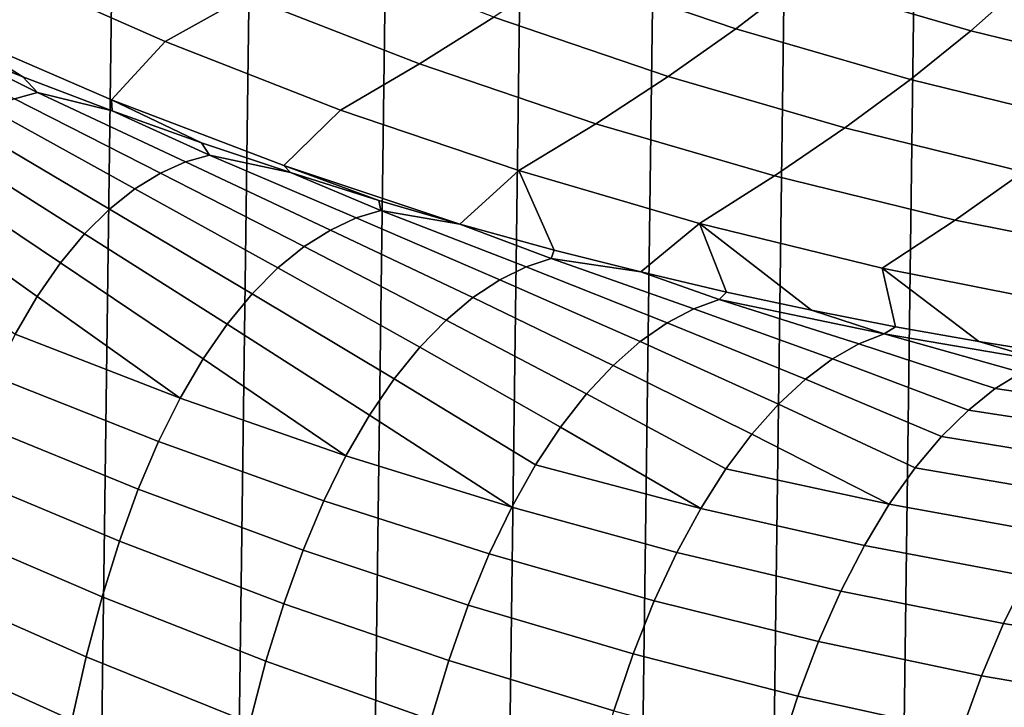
# Model space of a CAD drawing. Header units: metres. Extents: x -166 to 33, y -71 to 34.
# Tile 191 of 256: x 6.19 to 10.45, y -20.15 to -17.18. Entities that reach past the tile are written whole.
import ezdxf

# ---------------------------------------------------------------- set-up
doc = ezdxf.new("R2010")
doc.units = ezdxf.units.M
doc.layers.add('solid_12208131', color=7, linetype='CONTINUOUS')

msp = doc.modelspace()

# ---------------------------------------------------------------- linework, layer by layer
at = {"layer": 'solid_12208131'}
for points in [[(5.303488, -22.825027, -0.2), (5.911822, 22.674566, -0.2), (6.515336, 22.508831, -0.2), (5.91182, -22.674566, -0.2)], [(5.91182, -22.674566, -0.2), (6.515336, 22.508831, -0.2), (7.112642, 22.328314, -0.2), (6.515335, -22.508831, -0.2)], [(6.515335, -22.508831, -0.2), (7.112642, 22.328314, -0.2), (7.703588, 22.133078, -0.2), (7.112641, -22.328314, -0.2)], [(7.112641, -22.328314, -0.2), (7.703588, 22.133078, -0.2), (8.288025, 21.923267, -0.2), (7.703587, -22.133078, -0.2)], [(7.703587, -22.133078, -0.2), (8.288025, 21.923267, -0.2), (8.865869, 21.698912, -0.2), (8.288024, -21.923267, -0.2)], [(8.288024, -21.923267, -0.2), (8.865869, 21.698912, -0.2), (9.436847, 21.460112, -0.2), (8.865868, -21.698912, -0.2)], [(8.865868, -21.698912, -0.2), (9.436847, 21.460112, -0.2), (10.001131, 21.20686, -0.2), (9.436847, -21.460112, -0.2)], [(9.436847, -21.460112, -0.2), (10.001131, 21.20686, -0.2), (10.558856, 20.939127, -0.2), (10.00113, -21.20686, -0.2)], [(10.00113, -21.20686, -0.2), (10.558856, 20.939127, -0.2), (11.109608, 20.657166, -0.2), (10.558856, -20.939127, -0.2)], [(7.169547, -17.075974, 100.678085), (6.433221, -16.751072, 100.726952), (6.074989, -16.943743, 96.834633), (6.819518, -17.272381, 96.781342)], [(9.55747, -17.008421, 112.298767), (8.82147, -16.758669, 112.334923), (8.542446, -16.963484, 108.433121), (9.287196, -17.21629, 108.391953)], [(10.540484, -17.01362, 116.173782), (9.803226, -16.798903, 116.205116), (9.55747, -17.008421, 112.298767), (10.303694, -17.225817, 112.262115)], [(8.241157, -17.166618, 104.530785), (7.499704, -16.877941, 104.576019), (7.169547, -17.075974, 100.678085), (7.919444, -17.368036, 100.628326)], [(6.074989, -16.943743, 96.834633), (5.853735, -17.207378, 92.933052), (6.587081, -17.523687, 92.876701), (6.819518, -17.272381, 96.781342)], [(9.287196, -17.21629, 108.391953), (8.542446, -16.963484, 108.433121), (8.241157, -17.166618, 104.530785), (8.994572, -17.422451, 104.484833)], [(10.303694, -17.225817, 112.262115), (9.55747, -17.008421, 112.298767), (9.287196, -17.21629, 108.391953), (10.042293, -17.436342, 108.350212)], [(11.286403, -17.196095, 116.142082), (10.540484, -17.01362, 116.173782), (10.303694, -17.225817, 112.262115), (11.058681, -17.410566, 112.225029)], [(7.919444, -17.368036, 100.628326), (7.169547, -17.075974, 100.678085), (6.819518, -17.272381, 96.781342), (7.577769, -17.567804, 96.727066)], [(6.16825, -17.518808, 91.485214), (6.268001, -17.492041, 91.894508), (5.816472, -17.267275, 92.117111), (5.525722, -17.188301, 91.654449)], [(8.994572, -17.422451, 104.484833), (8.241157, -17.166618, 104.530785), (7.919444, -17.368036, 100.628326), (8.681439, -17.626871, 100.577759)], [(5.816472, -17.267275, 92.117111), (6.204205, -17.42375, 92.243034), (5.853735, -17.207378, 92.933052)], [(6.591199, -17.570972, 92.362312), (6.587081, -17.523687, 92.876701), (5.853735, -17.207378, 92.933052), (6.204205, -17.42375, 92.243034)], [(10.042293, -17.436342, 108.350212), (9.287196, -17.21629, 108.391953), (8.994572, -17.422451, 104.484833), (9.758452, -17.645138, 104.438232)], [(11.058681, -17.410566, 112.225029), (10.303694, -17.225817, 112.262115), (10.042293, -17.436342, 108.350212), (10.806257, -17.62335, 108.307991)], [(6.268001, -17.492041, 91.894508), (6.204205, -17.42375, 92.243034), (5.816472, -17.267275, 92.117111)], [(6.819518, -17.272381, 96.781342), (6.587081, -17.523687, 92.876701), (7.333254, -17.808247, 92.819359), (7.577769, -17.567804, 96.727066)], [(8.681439, -17.626871, 100.577759), (7.919444, -17.368036, 100.628326), (7.577769, -17.567804, 96.727066), (8.348253, -17.829615, 96.671921)], [(6.268001, -17.492041, 91.894508), (6.591199, -17.570972, 92.362312), (6.204205, -17.42375, 92.243034)], [(9.758452, -17.645138, 104.438232), (8.994572, -17.422451, 104.484833), (8.681439, -17.626871, 100.577759), (9.45402, -17.852171, 100.526482)], [(10.806257, -17.62335, 108.307991), (10.042293, -17.436342, 108.350212), (9.758452, -17.645138, 104.438232), (10.531305, -17.834385, 104.39109)], [(6.798928, -17.840712, 91.286934), (6.90729, -17.792402, 91.699608), (6.268001, -17.492041, 91.894508), (6.16825, -17.518808, 91.485214)], [(6.90729, -17.792402, 91.699608), (7.011132, -17.763283, 92.110817), (6.591199, -17.570972, 92.362312), (6.268001, -17.492041, 91.894508)], [(6.688719, -17.908413, 90.875069), (6.798928, -17.840712, 91.286934), (6.16825, -17.518808, 91.485214), (6.064278, -17.564175, 91.074089)], [(7.361532, -17.838154, 92.580727), (7.333254, -17.808247, 92.819359), (6.587081, -17.523687, 92.876701), (6.977114, -17.709059, 92.474907)], [(6.591199, -17.570972, 92.362312), (6.977114, -17.709059, 92.474907), (6.587081, -17.523687, 92.876701)], [(6.579142, -17.995693, 90.466225), (6.688719, -17.908413, 90.875069), (6.064278, -17.564175, 91.074089), (5.958674, -17.628452, 90.663467)], [(7.011132, -17.763283, 92.110817), (6.977114, -17.709059, 92.474907), (6.591199, -17.570972, 92.362312)], [(7.577769, -17.567804, 96.727066), (7.333254, -17.808247, 92.819359), (8.093273, -18.061192, 92.76458), (8.348253, -17.829615, 96.671921)], [(6.471652, -18.102427, 90.062347), (6.579142, -17.995693, 90.466225), (5.958674, -17.628452, 90.663467), (5.853825, -17.711927, 90.25563)], [(9.45402, -17.852171, 100.526482), (8.681439, -17.626871, 100.577759), (8.348253, -17.829615, 96.671921), (9.129441, -18.057508, 96.616005)], [(10.531305, -17.834385, 104.39109), (9.758452, -17.645138, 104.438232), (9.45402, -17.852171, 100.526482), (10.235674, -18.043638, 100.474609)], [(6.367354, -18.228395, 89.66526), (6.471652, -18.102427, 90.062347), (5.853825, -17.711927, 90.25563), (5.751111, -17.814535, 89.852539)], [(7.011132, -17.763283, 92.110817), (7.361532, -17.838154, 92.580727), (6.977114, -17.709059, 92.474907)], [(7.420372, -18.158236, 91.062828), (7.534099, -18.08638, 91.4758), (6.90729, -17.792402, 91.699608), (6.798928, -17.840712, 91.286934)], [(7.534099, -18.08638, 91.4758), (7.645755, -18.034447, 91.889923), (7.011132, -17.763283, 92.110817), (6.90729, -17.792402, 91.699608)], [(7.645755, -18.034447, 91.889923), (7.752596, -18.002346, 92.302979), (7.361532, -17.838154, 92.580727), (7.011132, -17.763283, 92.110817)], [(6.267062, -18.373318, 89.276741), (6.367354, -18.228395, 89.66526), (5.751111, -17.814535, 89.852539), (5.651566, -17.9361, 89.456055)], [(7.744216, -17.95846, 92.679779), (8.093273, -18.061192, 92.76458), (7.333254, -17.808247, 92.819359)], [(7.361532, -17.838154, 92.580727), (7.744216, -17.95846, 92.679779), (7.333254, -17.808247, 92.819359)], [(8.348253, -17.829615, 96.671921), (8.093273, -18.061192, 92.76458), (8.50158, -18.173033, 92.856972)], [(8.348253, -17.829615, 96.671921), (8.50158, -18.173033, 92.856972), (8.875706, -18.267752, 92.935104), (9.129441, -18.057508, 96.616005)], [(11.311634, -17.989891, 104.343491), (10.531305, -17.834385, 104.39109), (10.235674, -18.043638, 100.474609), (11.02489, -18.20097, 100.422241)], [(7.307133, -18.250092, 90.653145), (7.420372, -18.158236, 91.062828), (6.798928, -17.840712, 91.286934), (6.688719, -17.908413, 90.875069)], [(7.752596, -18.002346, 92.302979), (7.744216, -17.95846, 92.679779), (7.361532, -17.838154, 92.580727)], [(10.235674, -18.043638, 100.474609), (9.45402, -17.852171, 100.526482), (9.129441, -18.057508, 96.616005), (9.919804, -18.251177, 96.559433)], [(7.195906, -18.361757, 90.248642), (7.307133, -18.250092, 90.653145), (6.688719, -17.908413, 90.875069), (6.579142, -17.995693, 90.466225)], [(6.171279, -18.536819, 88.898468), (6.267062, -18.373318, 89.276741), (5.651566, -17.9361, 89.456055), (5.555939, -18.076368, 89.067978)], [(7.752596, -18.002346, 92.302979), (8.093273, -18.061192, 92.76458), (7.744216, -17.95846, 92.679779)], [(7.087862, -18.49297, 89.851128), (7.195906, -18.361757, 90.248642), (6.579142, -17.995693, 90.466225), (6.471652, -18.102427, 90.062347)], [(8.266042, -18.301672, 91.63987), (8.379823, -18.245588, 92.055328), (7.752596, -18.002346, 92.302979), (7.645755, -18.034447, 91.889923)], [(8.379823, -18.245588, 92.055328), (8.48852, -18.210026, 92.470184), (8.093273, -18.061192, 92.76458), (7.752596, -18.002346, 92.302979)], [(8.14997, -18.378242, 91.225906), (8.266042, -18.301672, 91.63987), (7.645755, -18.034447, 91.889923), (7.534099, -18.08638, 91.4758)], [(11.02489, -18.20097, 100.422241), (10.235674, -18.043638, 100.474609), (9.919804, -18.251177, 96.559433), (10.717812, -18.410318, 96.502312)], [(8.034233, -18.475277, 90.815521), (8.14997, -18.378242, 91.225906), (7.534099, -18.08638, 91.4758), (7.420372, -18.158236, 91.062828)], [(8.48852, -18.210026, 92.470184), (8.50158, -18.173033, 92.856972), (8.093273, -18.061192, 92.76458)], [(9.129441, -18.057508, 96.616005), (8.875706, -18.267752, 92.935104), (9.246408, -18.354391, 93.006233)], [(9.129441, -18.057508, 96.616005), (9.613782, -18.433254, 93.070442), (9.977634, -18.504568, 93.127724), (9.919804, -18.251177, 96.559433)], [(9.129441, -18.057508, 96.616005), (9.246408, -18.354391, 93.006233), (9.613782, -18.433254, 93.070442)], [(6.983878, -18.643412, 89.462349), (7.087862, -18.49297, 89.851128), (6.471652, -18.102427, 90.062347), (6.367354, -18.228395, 89.66526)], [(7.920412, -18.592512, 90.410545), (8.034233, -18.475277, 90.815521), (7.420372, -18.158236, 91.062828), (7.307133, -18.250092, 90.653145)], [(8.48852, -18.210026, 92.470184), (8.875706, -18.267752, 92.935104), (8.50158, -18.173033, 92.856972)], [(8.990816, -18.487141, 91.778236), (9.105501, -18.426537, 92.194969), (8.48852, -18.210026, 92.470184), (8.379823, -18.245588, 92.055328)], [(9.105501, -18.426537, 92.194969), (9.214869, -18.387177, 92.611557), (8.875706, -18.267752, 92.935104), (8.48852, -18.210026, 92.470184)], [(6.884515, -18.812687, 89.083977), (6.983878, -18.643412, 89.462349), (6.367354, -18.228395, 89.66526), (6.267062, -18.373318, 89.276741)], [(7.809736, -18.729635, 90.012764), (7.920412, -18.592512, 90.410545), (7.307133, -18.250092, 90.653145), (7.195906, -18.361757, 90.248642)], [(8.873637, -18.568838, 91.363396), (8.990816, -18.487141, 91.778236), (8.379823, -18.245588, 92.055328), (8.266042, -18.301672, 91.63987)], [(9.919804, -18.251177, 96.559433), (10.338161, -18.568615, 93.178223), (10.695361, -18.625626, 93.221992), (10.717812, -18.410318, 96.502312)], [(9.919804, -18.251177, 96.559433), (9.977634, -18.504568, 93.127724), (10.338161, -18.568615, 93.178223)], [(8.756636, -18.67149, 90.952438), (8.873637, -18.568838, 91.363396), (8.266042, -18.301672, 91.63987), (8.14997, -18.378242, 91.225906)], [(9.214869, -18.387177, 92.611557), (9.246408, -18.354391, 93.006233), (8.875706, -18.267752, 92.935104)], [(6.171279, -18.536819, 88.898468), (6.884515, -18.812687, 89.083977), (6.267062, -18.373318, 89.276741)], [(7.703144, -18.886292, 89.623886), (7.809736, -18.729635, 90.012764), (7.195906, -18.361757, 90.248642), (7.087862, -18.49297, 89.851128)], [(8.641439, -18.794764, 90.547134), (8.756636, -18.67149, 90.952438), (8.14997, -18.378242, 91.225906), (8.034233, -18.475277, 90.815521)], [(9.705053, -18.643452, 91.890182), (9.819463, -18.578117, 92.308136), (9.214869, -18.387177, 92.611557), (9.105501, -18.426537, 92.194969)], [(9.928357, -18.534777, 92.726463), (9.613782, -18.433254, 93.070442), (9.246408, -18.354391, 93.006233), (9.214869, -18.387177, 92.611557)], [(9.819463, -18.578117, 92.308136), (9.928357, -18.534777, 92.726463), (9.214869, -18.387177, 92.611557)], [(9.587973, -18.730511, 91.474548), (9.705053, -18.643452, 91.890182), (9.105501, -18.426537, 92.194969), (8.990816, -18.487141, 91.778236)], [(9.928357, -18.534777, 92.726463), (9.977634, -18.504568, 93.127724), (9.613782, -18.433254, 93.070442)], [(7.60125, -19.062056, 89.245575), (7.703144, -18.886292, 89.623886), (7.087862, -18.49297, 89.851128), (6.983878, -18.643412, 89.462349)], [(8.529331, -18.938295, 90.149231), (8.641439, -18.794764, 90.547134), (8.034233, -18.475277, 90.815521), (7.920412, -18.592512, 90.410545)], [(9.470927, -18.839045, 91.063103), (9.587973, -18.730511, 91.474548), (8.990816, -18.487141, 91.778236), (8.873637, -18.568838, 91.363396)], [(10.629427, -18.654432, 92.815239), (10.338161, -18.568615, 93.178223), (9.977634, -18.504568, 93.127724), (9.928357, -18.534777, 92.726463)], [(6.081064, -18.718786, 88.532303), (6.790913, -19.00065, 88.717834), (6.884515, -18.812687, 89.083977), (6.171279, -18.536819, 88.898468)], [(10.408683, -18.771883, 91.975929), (10.521901, -18.701784, 92.395126), (9.928357, -18.534777, 92.726463), (9.819463, -18.578117, 92.308136)], [(10.521901, -18.701784, 92.395126), (10.629427, -18.654432, 92.815239), (9.928357, -18.534777, 92.726463)], [(8.4213, -19.101681, 89.760406), (8.529331, -18.938295, 90.149231), (7.920412, -18.592512, 90.410545), (7.809736, -18.729635, 90.012764)], [(9.35558, -18.968649, 90.657585), (9.470927, -18.839045, 91.063103), (8.873637, -18.568838, 91.363396), (8.756636, -18.67149, 90.952438)], [(10.29264, -18.864346, 91.559486), (10.408683, -18.771883, 91.975929), (9.819463, -18.578117, 92.308136), (9.705053, -18.643452, 91.890182)], [(10.629427, -18.654432, 92.815239), (10.695361, -18.625626, 93.221992), (10.338161, -18.568615, 93.178223)], [(6.884515, -18.812687, 89.083977), (7.60125, -19.062056, 89.245575), (6.983878, -18.643412, 89.462349)], [(10.176513, -18.978819, 91.147575), (10.29264, -18.864346, 91.559486), (9.705053, -18.643452, 91.890182), (9.587973, -18.730511, 91.474548)], [(9.243258, -19.1189, 90.259674), (9.35558, -18.968649, 90.657585), (8.756636, -18.67149, 90.952438), (8.641439, -18.794764, 90.547134)], [(5.996928, -18.918924, 88.179939), (6.703647, -19.206993, 88.365616), (6.790913, -19.00065, 88.717834), (6.081064, -18.718786, 88.532303)], [(8.318016, -19.28447, 89.382294), (8.4213, -19.101681, 89.760406), (7.809736, -18.729635, 90.012764), (7.703144, -18.886292, 89.623886)], [(10.408683, -18.771883, 91.975929), (11.102814, -18.873932, 92.036018), (11.214165, -18.799196, 92.456543), (10.521901, -18.701784, 92.395126)], [(10.062001, -19.114828, 90.741867), (10.176513, -18.978819, 91.147575), (9.587973, -18.730511, 91.474548), (9.470927, -18.839045, 91.063103)], [(10.29264, -18.864346, 91.559486), (10.988512, -18.971664, 91.618698), (11.102814, -18.873932, 92.036018), (10.408683, -18.771883, 91.975929)], [(6.790913, -19.00065, 88.717834), (7.505271, -19.256744, 88.879608), (7.60125, -19.062056, 89.245575), (6.884515, -18.812687, 89.083977)], [(9.134998, -19.289351, 89.871017), (9.243258, -19.1189, 90.259674), (8.641439, -18.794764, 90.547134), (8.529331, -18.938295, 90.149231)], [(9.950467, -19.271887, 90.343987), (10.062001, -19.114828, 90.741867), (9.470927, -18.839045, 91.063103), (9.35558, -18.968649, 90.657585)], [(7.60125, -19.062056, 89.245575), (8.318016, -19.28447, 89.382294), (7.703144, -18.886292, 89.623886)], [(10.176513, -18.978819, 91.147575), (10.874036, -19.091936, 91.206284), (10.988512, -18.971664, 91.618698), (10.29264, -18.864346, 91.559486)], [(5.918379, -19.136528, 87.842819), (6.622258, -19.431025, 88.02877), (6.703647, -19.206993, 88.365616), (5.996928, -18.918924, 88.179939)], [(8.4213, -19.101681, 89.760406), (9.134998, -19.289351, 89.871017), (8.529331, -18.938295, 90.149231)], [(9.243258, -19.1189, 90.259674), (9.950467, -19.271887, 90.343987), (9.35558, -18.968649, 90.657585)], [(10.062001, -19.114828, 90.741867), (10.761114, -19.234209, 90.800354), (10.874036, -19.091936, 91.206284), (10.176513, -18.978819, 91.147575)], [(6.703647, -19.206993, 88.365616), (7.415847, -19.470032, 88.527672), (7.505271, -19.256744, 88.879608), (6.790913, -19.00065, 88.717834)], [(7.505271, -19.256744, 88.879608), (8.220762, -19.486433, 89.01664), (8.318016, -19.28447, 89.382294), (7.60125, -19.062056, 89.245575)], [(8.318016, -19.28447, 89.382294), (9.031513, -19.479513, 89.493217), (9.134998, -19.289351, 89.871017), (8.4213, -19.101681, 89.760406)], [(5.845386, -19.371086, 87.522499), (6.546759, -19.672239, 87.708862), (6.622258, -19.431025, 88.02877), (5.918379, -19.136528, 87.842819)], [(9.134998, -19.289351, 89.871017), (9.84299, -19.449503, 89.955551), (9.950467, -19.271887, 90.343987), (9.243258, -19.1189, 90.259674)], [(9.950467, -19.271887, 90.343987), (10.651146, -19.397943, 90.402489), (10.761114, -19.234209, 90.800354), (10.062001, -19.114828, 90.741867)], [(6.622258, -19.431025, 88.02877), (7.332552, -19.701239, 88.191223), (7.415847, -19.470032, 88.527672), (6.703647, -19.206993, 88.365616)], [(7.415847, -19.470032, 88.527672), (8.130243, -19.707218, 88.665108), (8.220762, -19.486433, 89.01664), (7.505271, -19.256744, 88.879608)], [(9.84299, -19.449503, 89.955551), (10.545242, -19.582594, 90.014252), (10.651146, -19.397943, 90.402489), (9.950467, -19.271887, 90.343987)], [(8.220762, -19.486433, 89.01664), (8.934151, -19.68911, 89.127991), (9.031513, -19.479513, 89.493217), (8.318016, -19.28447, 89.382294)], [(9.031513, -19.479513, 89.493217), (9.740324, -19.647156, 89.578125), (9.84299, -19.449503, 89.955551), (9.134998, -19.289351, 89.871017)], [(6.478643, -19.930647, 87.407707), (6.546759, -19.672239, 87.708862), (5.845386, -19.371086, 87.522499), (5.779345, -19.622641, 87.220848)], [(6.546759, -19.672239, 87.708862), (7.255446, -19.949858, 87.871834), (7.332552, -19.701239, 88.191223), (6.622258, -19.431025, 88.02877)], [(9.740324, -19.647156, 89.578125), (10.444193, -19.787605, 89.637184), (10.545242, -19.582594, 90.014252), (9.84299, -19.449503, 89.955551)], [(7.332552, -19.701239, 88.191223), (8.046072, -19.946159, 88.329163), (8.130243, -19.707218, 88.665108), (7.415847, -19.470032, 88.527672)], [(8.130243, -19.707218, 88.665108), (8.843673, -19.917757, 88.776955), (8.934151, -19.68911, 89.127991), (8.220762, -19.486433, 89.01664)], [(8.934151, -19.68911, 89.127991), (9.643869, -19.864506, 89.213364), (9.740324, -19.647156, 89.578125), (9.031513, -19.479513, 89.493217)], [(6.416564, -20.204685, 87.125954), (6.478643, -19.930647, 87.407707), (5.779345, -19.622641, 87.220848), (5.71892, -19.889599, 86.938461)], [(10.444193, -19.787605, 89.637184), (11.142871, -19.901075, 89.670586), (11.241718, -19.689077, 90.047363), (10.545242, -19.582594, 90.014252)], [(9.643869, -19.864506, 89.213364), (10.349447, -20.012581, 89.272881), (10.444193, -19.787605, 89.637184), (9.740324, -19.647156, 89.578125)], [(7.186117, -20.215862, 87.571266), (7.255446, -19.949858, 87.871834), (6.546759, -19.672239, 87.708862), (6.478643, -19.930647, 87.407707)], [(7.255446, -19.949858, 87.871834), (7.968353, -20.20274, 88.010376), (8.046072, -19.946159, 88.329163), (7.332552, -19.701239, 88.191223)], [(8.046072, -19.946159, 88.329163), (8.759728, -20.164795, 88.441605), (8.843673, -19.917757, 88.776955), (8.130243, -19.707218, 88.665108)], [(8.843673, -19.917757, 88.776955), (9.554441, -20.101141, 88.862877), (9.643869, -19.864506, 89.213364), (8.934151, -19.68911, 89.127991)], [(10.349447, -20.012581, 89.272881), (11.050419, -20.133293, 89.306664), (11.142871, -19.901075, 89.670586), (10.444193, -19.787605, 89.637184)], [(9.554441, -20.101141, 88.862877), (10.261862, -20.257065, 88.922913), (10.349447, -20.012581, 89.272881), (9.643869, -19.864506, 89.213364)], [(6.360741, -20.493324, 86.864517), (6.416564, -20.204685, 87.125954), (5.71892, -19.889599, 86.938461), (5.664291, -20.170948, 86.6763)], [(8.759728, -20.164795, 88.441605), (9.47172, -20.3564, 88.528145), (9.554441, -20.101141, 88.862877), (8.843673, -19.917757, 88.776955)], [(7.123211, -20.497715, 87.290207), (7.186117, -20.215862, 87.571266), (6.478643, -19.930647, 87.407707), (6.416564, -20.204685, 87.125954)], [(7.898764, -20.476889, 87.710464), (7.968353, -20.20274, 88.010376), (7.255446, -19.949858, 87.871834), (7.186117, -20.215862, 87.571266)], [(7.968353, -20.20274, 88.010376), (8.68247, -20.429697, 88.123489), (8.759728, -20.164795, 88.441605), (8.046072, -19.946159, 88.329163)], [(10.261862, -20.257065, 88.922913), (10.965256, -20.385229, 88.957138), (11.050419, -20.133293, 89.306664), (10.349447, -20.012581, 89.272881)], [(9.47172, -20.3564, 88.528145), (10.181145, -20.520399, 88.588768), (10.261862, -20.257065, 88.922913), (9.554441, -20.101141, 88.862877)]]:
    msp.add_3dface(points, dxfattribs=at)

doc.saveas('drawing.dxf')
